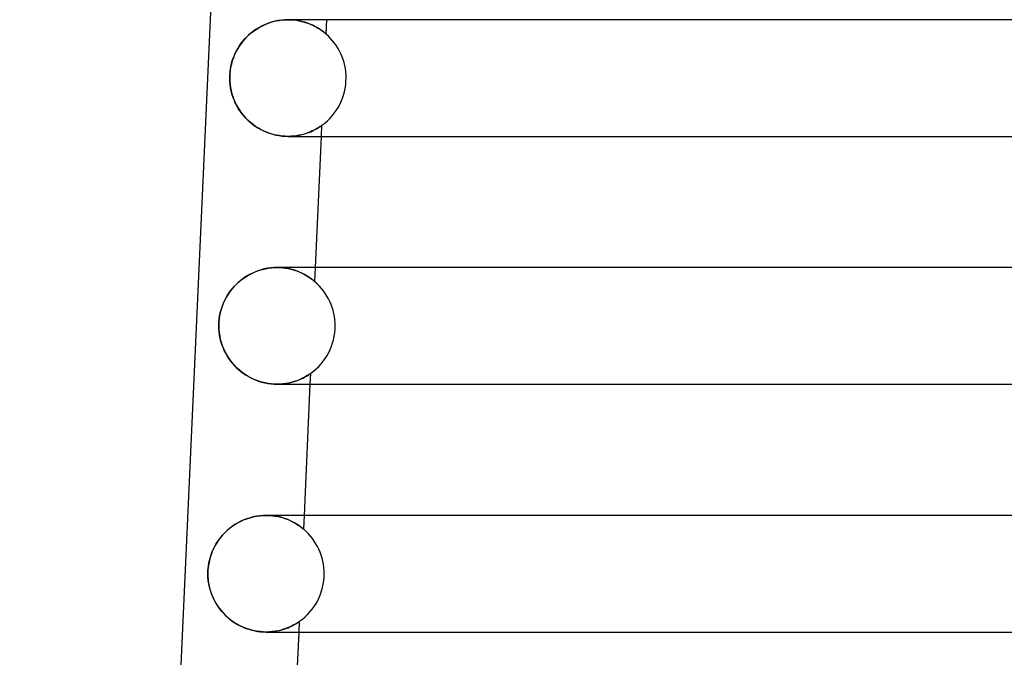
# Model space of a CAD drawing. Header units: millimetres. Extents: x -232 to 232, y -2 to 170.
# Tile 5 of 33: x -190 to -156, y 127 to 149. Entities that reach past the tile are written whole.
import ezdxf

# ---------------------------------------------------------------- set-up
doc = ezdxf.new("R2010")
doc.units = ezdxf.units.MM
doc.layers.add('HIDDEN', color=7, linetype='Continuous')
doc.layers.add('THICK', color=7, linetype='Continuous')

msp = doc.modelspace()

# ---------------------------------------------------------------- linework, layer by layer
at = {"layer": 'HIDDEN'}
for p, q in [((-181.402, 148.338), (-181.509, 148.289)), ((-181.292, 148.382), (-181.402, 148.338)), ((-181.18, 148.418), (-181.292, 148.382)), ((-181.067, 148.448), (-181.18, 148.418)), ((-180.953, 148.471), (-181.067, 148.448)), ((-180.839, 148.487), (-180.953, 148.471)), ((-180.726, 148.497), (-180.839, 148.487)), ((-180.615, 148.5), (-180.726, 148.497)), ((-180.504, 148.497), (-180.615, 148.5)), ((-180.615, 148.5), (-180.516, 148.498)), ((-180.615, 148.5), (-180.615, 148.5)), ((-180.516, 148.498), (-180.419, 148.49)), ((-180.396, 148.488), (-180.504, 148.497)), ((-180.419, 148.49), (-180.325, 148.479)), ((-180.292, 148.473), (-180.396, 148.488)), ((-180.325, 148.479), (-180.234, 148.463)), ((-180.192, 148.454), (-180.292, 148.473)), ((-180.234, 148.463), (-180.147, 148.444)), ((-180.096, 148.431), (-180.192, 148.454)), ((-180.147, 148.444), (-180.063, 148.421)), ((-180.005, 148.404), (-180.096, 148.431)), ((-180.063, 148.421), (-179.983, 148.396)), ((-179.919, 148.374), (-180.005, 148.404)), ((-179.983, 148.396), (-179.907, 148.369)), ((-179.839, 148.341), (-179.919, 148.374)), ((-179.907, 148.369), (-179.835, 148.339)), ((-179.763, 148.307), (-179.839, 148.341)), ((-179.835, 148.339), (-179.767, 148.309)), ((-179.311, 148.008), (-179.289, 148.5)), ((-181.899, 148.034), (-181.985, 147.957)), ((-181.808, 148.105), (-181.899, 148.034)), ((-181.712, 148.172), (-181.808, 148.105)), ((-181.612, 148.233), (-181.712, 148.172)), ((-181.509, 148.289), (-181.612, 148.233)), ((-179.767, 148.309), (-179.704, 148.277)), ((-179.693, 148.272), (-179.763, 148.307)), ((-179.704, 148.277), (-179.645, 148.245)), ((-179.629, 148.236), (-179.693, 148.272)), ((-179.645, 148.245), (-179.59, 148.213)), ((-179.57, 148.201), (-179.629, 148.236)), ((-179.59, 148.213), (-179.54, 148.182)), ((-179.517, 148.167), (-179.57, 148.201)), ((-179.54, 148.182), (-179.494, 148.151)), ((-179.47, 148.134), (-179.517, 148.167)), ((-179.494, 148.151), (-179.453, 148.122)), ((-179.429, 148.104), (-179.47, 148.134)), ((-179.453, 148.122), (-179.416, 148.094)), ((-179.393, 148.076), (-179.429, 148.104)), ((-179.416, 148.094), (-179.385, 148.07)), ((-179.364, 148.053), (-179.393, 148.076)), ((-179.385, 148.07), (-179.359, 148.048)), ((-179.341, 148.033), (-179.364, 148.053)), ((-179.359, 148.048), (-179.338, 148.031)), ((-179.324, 148.019), (-179.341, 148.033)), ((-179.338, 148.031), (-179.323, 148.018)), ((-179.314, 148.011), (-179.324, 148.019)), ((-179.323, 148.018), (-179.314, 148.01)), ((-179.311, 148.008), (-179.314, 148.011)), ((-179.314, 148.01), (-179.311, 148.008)), ((-182.216, 147.701), (-182.282, 147.607)), ((-182.144, 147.791), (-182.216, 147.701)), ((-182.067, 147.876), (-182.144, 147.791)), ((-181.985, 147.957), (-182.067, 147.876)), ((-182.399, 147.408), (-182.449, 147.304)), ((-182.343, 147.509), (-182.399, 147.408)), ((-182.282, 147.607), (-182.343, 147.509)), ((-182.53, 147.085), (-182.562, 146.972)), ((-182.493, 147.196), (-182.53, 147.085)), ((-182.449, 147.304), (-182.493, 147.196)), ((-182.604, 146.739), (-182.615, 146.619)), ((-182.586, 146.856), (-182.604, 146.739)), ((-182.562, 146.972), (-182.586, 146.856)), ((-182.615, 146.619), (-182.618, 146.5)), ((-182.618, 146.5), (-182.615, 146.39)), ((-182.615, 146.39), (-182.606, 146.281)), ((-182.606, 146.281), (-182.591, 146.174)), ((-182.591, 146.174), (-182.57, 146.067)), ((-182.57, 146.067), (-182.544, 145.963)), ((-182.544, 145.963), (-182.512, 145.861)), ((-182.512, 145.861), (-182.475, 145.76)), ((-182.475, 145.76), (-182.433, 145.662)), ((-182.433, 145.662), (-182.385, 145.567)), ((-182.385, 145.567), (-182.333, 145.474)), ((-182.333, 145.474), (-182.275, 145.384)), ((-182.275, 145.384), (-182.213, 145.296)), ((-182.213, 145.296), (-182.146, 145.213)), ((-182.146, 145.213), (-182.074, 145.132)), ((-182.074, 145.132), (-181.998, 145.055)), ((-181.998, 145.055), (-181.917, 144.983)), ((-181.917, 144.983), (-181.833, 144.914)), ((-181.833, 144.914), (-181.744, 144.849)), ((-181.744, 144.849), (-181.651, 144.79)), ((-181.651, 144.79), (-181.554, 144.735)), ((-181.554, 144.735), (-181.455, 144.685)), ((-181.455, 144.685), (-181.352, 144.641)), ((-181.352, 144.641), (-181.248, 144.603)), ((-179.917, 144.628), (-179.99, 144.602)), ((-179.979, 144.606), (-179.905, 144.632)), ((-179.849, 144.655), (-179.917, 144.628)), ((-179.905, 144.632), (-179.837, 144.66)), ((-179.786, 144.683), (-179.849, 144.655)), ((-179.837, 144.66), (-179.773, 144.689)), ((-179.728, 144.711), (-179.786, 144.683)), ((-179.773, 144.689), (-179.715, 144.718)), ((-179.675, 144.739), (-179.728, 144.711)), ((-179.715, 144.718), (-179.662, 144.746)), ((-179.627, 144.766), (-179.675, 144.739)), ((-179.662, 144.746), (-179.614, 144.773)), ((-179.585, 144.791), (-179.627, 144.766)), ((-179.614, 144.773), (-179.572, 144.799)), ((-179.547, 144.815), (-179.585, 144.791)), ((-179.572, 144.799), (-179.536, 144.822)), ((-179.514, 144.836), (-179.547, 144.815)), ((-179.536, 144.822), (-179.506, 144.842)), ((-179.488, 144.854), (-179.514, 144.836)), ((-179.506, 144.842), (-179.482, 144.858)), ((-179.468, 144.868), (-179.488, 144.854)), ((-179.482, 144.858), (-179.466, 144.87)), ((-179.469, 144.5), (-179.452, 144.88)), ((-179.456, 144.877), (-179.468, 144.868)), ((-179.466, 144.87), (-179.455, 144.877)), ((-179.452, 144.88), (-179.456, 144.877)), ((-179.455, 144.877), (-179.452, 144.88)), ((-181.248, 144.603), (-181.142, 144.571)), ((-181.142, 144.571), (-181.035, 144.545)), ((-181.035, 144.545), (-180.928, 144.525)), ((-180.928, 144.525), (-180.822, 144.511)), ((-180.822, 144.511), (-180.718, 144.503)), ((-180.718, 144.503), (-180.615, 144.5)), ((-180.515, 144.503), (-180.616, 144.5)), ((-180.615, 144.5), (-180.513, 144.503)), ((-180.418, 144.51), (-180.515, 144.503)), ((-180.513, 144.503), (-180.414, 144.51)), ((-180.324, 144.522), (-180.418, 144.51)), ((-180.414, 144.51), (-180.319, 144.522)), ((-180.234, 144.537), (-180.324, 144.522)), ((-180.319, 144.522), (-180.228, 144.538)), ((-180.149, 144.556), (-180.234, 144.537)), ((-180.228, 144.538), (-180.14, 144.558)), ((-180.067, 144.578), (-180.149, 144.556)), ((-180.14, 144.558), (-180.057, 144.581)), ((-179.99, 144.602), (-180.067, 144.578)), ((-180.057, 144.581), (-179.979, 144.606)), ((-181.65, 139.888), (-181.757, 139.847)), ((-181.541, 139.922), (-181.65, 139.888)), ((-181.431, 139.951), (-181.541, 139.922)), ((-181.32, 139.973), (-181.431, 139.951)), ((-181.209, 139.988), (-181.32, 139.973)), ((-181.099, 139.997), (-181.209, 139.988)), ((-180.99, 140), (-181.099, 139.997)), ((-180.88, 139.997), (-180.99, 140)), ((-180.99, 140), (-180.892, 139.998)), ((-180.892, 139.998), (-180.795, 139.99)), ((-180.774, 139.988), (-180.88, 139.997)), ((-180.795, 139.99), (-180.701, 139.979)), ((-180.671, 139.974), (-180.774, 139.988)), ((-180.701, 139.979), (-180.611, 139.963)), ((-180.572, 139.955), (-180.671, 139.974)), ((-180.611, 139.963), (-180.524, 139.944)), ((-180.478, 139.933), (-180.572, 139.955)), ((-180.524, 139.944), (-180.441, 139.922)), ((-180.387, 139.906), (-180.478, 139.933)), ((-180.441, 139.922), (-180.362, 139.897)), ((-180.302, 139.876), (-180.387, 139.906)), ((-180.362, 139.897), (-180.286, 139.87)), ((-179.695, 139.515), (-179.673, 140)), ((-182.242, 139.559), (-182.327, 139.487)), ((-182.153, 139.627), (-182.242, 139.559)), ((-182.06, 139.69), (-182.153, 139.627)), ((-181.962, 139.747), (-182.06, 139.69)), ((-181.861, 139.8), (-181.962, 139.747)), ((-181.757, 139.847), (-181.861, 139.8)), ((-180.222, 139.845), (-180.302, 139.876)), ((-180.286, 139.87), (-180.215, 139.842)), ((-180.147, 139.811), (-180.222, 139.845)), ((-180.215, 139.842), (-180.148, 139.811)), ((-180.148, 139.811), (-180.085, 139.78)), ((-180.077, 139.777), (-180.147, 139.811)), ((-180.085, 139.78), (-180.027, 139.749)), ((-180.013, 139.742), (-180.077, 139.777)), ((-180.027, 139.749), (-179.973, 139.718)), ((-179.955, 139.707), (-180.013, 139.742)), ((-179.973, 139.718), (-179.923, 139.687)), ((-179.902, 139.673), (-179.955, 139.707)), ((-179.923, 139.687), (-179.878, 139.657)), ((-179.854, 139.641), (-179.902, 139.673)), ((-179.878, 139.657), (-179.837, 139.629)), ((-179.813, 139.61), (-179.854, 139.641)), ((-179.837, 139.629), (-179.801, 139.602)), ((-179.777, 139.583), (-179.813, 139.61)), ((-179.801, 139.602), (-179.77, 139.577)), ((-179.748, 139.56), (-179.777, 139.583)), ((-179.77, 139.577), (-179.743, 139.556)), ((-179.724, 139.541), (-179.748, 139.56)), ((-179.743, 139.556), (-179.722, 139.539)), ((-182.556, 139.246), (-182.622, 139.158)), ((-182.484, 139.33), (-182.556, 139.246)), ((-182.408, 139.411), (-182.484, 139.33)), ((-182.327, 139.487), (-182.408, 139.411)), ((-179.708, 139.527), (-179.724, 139.541)), ((-179.722, 139.539), (-179.707, 139.526)), ((-179.698, 139.518), (-179.708, 139.527)), ((-179.707, 139.526), (-179.698, 139.518)), ((-179.694, 139.515), (-179.698, 139.518)), ((-179.698, 139.518), (-179.694, 139.515)), ((-182.792, 138.872), (-182.838, 138.771)), ((-182.741, 138.971), (-182.792, 138.872)), ((-182.684, 139.066), (-182.741, 138.971)), ((-182.622, 139.158), (-182.684, 139.066)), ((-182.913, 138.56), (-182.942, 138.451)), ((-182.878, 138.666), (-182.913, 138.56)), ((-182.838, 138.771), (-182.878, 138.666)), ((-182.98, 138.227), (-182.99, 138.114)), ((-182.964, 138.34), (-182.98, 138.227)), ((-182.942, 138.451), (-182.964, 138.34)), ((-182.99, 138.114), (-182.993, 138)), ((-182.993, 138), (-182.99, 137.885)), ((-182.99, 137.885), (-182.98, 137.771)), ((-182.98, 137.771), (-182.963, 137.658)), ((-182.963, 137.658), (-182.941, 137.547)), ((-182.941, 137.547), (-182.912, 137.439)), ((-182.912, 137.439), (-182.877, 137.332)), ((-182.877, 137.332), (-182.837, 137.228)), ((-182.837, 137.228), (-182.791, 137.127)), ((-182.791, 137.127), (-182.74, 137.029)), ((-182.74, 137.029), (-182.683, 136.933)), ((-182.683, 136.933), (-182.62, 136.84)), ((-182.62, 136.84), (-182.553, 136.752)), ((-182.553, 136.752), (-182.481, 136.666)), ((-182.481, 136.666), (-182.403, 136.585)), ((-182.403, 136.585), (-182.321, 136.508)), ((-182.321, 136.508), (-182.235, 136.435)), ((-182.235, 136.435), (-182.144, 136.367)), ((-182.144, 136.367), (-182.049, 136.304)), ((-182.049, 136.304), (-181.95, 136.246)), ((-181.95, 136.246), (-181.848, 136.194)), ((-181.848, 136.194), (-181.743, 136.147)), ((-180.223, 136.156), (-180.16, 136.183)), ((-180.153, 136.187), (-180.217, 136.158)), ((-180.16, 136.183), (-180.102, 136.211)), ((-180.096, 136.215), (-180.153, 136.187)), ((-180.102, 136.211), (-180.05, 136.239)), ((-180.043, 136.243), (-180.096, 136.215)), ((-180.05, 136.239), (-180.002, 136.266)), ((-179.996, 136.269), (-180.043, 136.243)), ((-180.002, 136.266), (-179.96, 136.291)), ((-179.955, 136.294), (-179.996, 136.269)), ((-179.96, 136.291), (-179.923, 136.314)), ((-179.919, 136.316), (-179.955, 136.294)), ((-179.923, 136.314), (-179.892, 136.334)), ((-179.89, 136.336), (-179.919, 136.316)), ((-179.892, 136.334), (-179.868, 136.351)), ((-179.867, 136.352), (-179.89, 136.336)), ((-179.868, 136.351), (-179.85, 136.363)), ((-179.85, 136.364), (-179.867, 136.352)), ((-179.853, 136), (-179.837, 136.373)), ((-179.85, 136.363), (-179.84, 136.371)), ((-179.84, 136.371), (-179.85, 136.364)), ((-179.84, 136.371), (-179.837, 136.373)), ((-179.837, 136.373), (-179.84, 136.371)), ((-181.743, 136.147), (-181.636, 136.107)), ((-181.636, 136.107), (-181.527, 136.074)), ((-181.527, 136.074), (-181.418, 136.046)), ((-181.418, 136.046), (-181.309, 136.026)), ((-181.309, 136.026), (-181.201, 136.011)), ((-181.201, 136.011), (-181.095, 136.003)), ((-181.095, 136.003), (-180.99, 136)), ((-180.99, 136), (-180.889, 136.003)), ((-180.889, 136.003), (-180.99, 136)), ((-180.889, 136.003), (-180.792, 136.01)), ((-180.791, 136.01), (-180.889, 136.003)), ((-180.792, 136.01), (-180.698, 136.022)), ((-180.696, 136.022), (-180.791, 136.01)), ((-180.698, 136.022), (-180.608, 136.037)), ((-180.605, 136.038), (-180.696, 136.022)), ((-180.608, 136.037), (-180.522, 136.057)), ((-180.518, 136.057), (-180.605, 136.038)), ((-180.522, 136.057), (-180.44, 136.078)), ((-180.436, 136.08), (-180.518, 136.057)), ((-180.44, 136.078), (-180.363, 136.103)), ((-180.358, 136.104), (-180.436, 136.08)), ((-180.363, 136.103), (-180.29, 136.128)), ((-180.285, 136.131), (-180.358, 136.104)), ((-180.29, 136.128), (-180.223, 136.156)), ((-180.217, 136.158), (-180.285, 136.131)), ((-181.809, 131.45), (-181.92, 131.421)), ((-181.697, 131.472), (-181.809, 131.45)), ((-181.586, 131.488), (-181.697, 131.472)), ((-181.475, 131.497), (-181.586, 131.488)), ((-181.365, 131.5), (-181.475, 131.497)), ((-181.257, 131.497), (-181.365, 131.5)), ((-181.365, 131.5), (-181.259, 131.497)), ((-181.365, 131.5), (-181.365, 131.5)), ((-181.259, 131.497), (-181.156, 131.489)), ((-181.152, 131.488), (-181.257, 131.497)), ((-181.156, 131.489), (-181.056, 131.476)), ((-181.05, 131.475), (-181.152, 131.488)), ((-181.056, 131.476), (-180.959, 131.458)), ((-180.952, 131.456), (-181.05, 131.475)), ((-180.959, 131.458), (-180.867, 131.436)), ((-180.858, 131.434), (-180.952, 131.456)), ((-180.867, 131.436), (-180.78, 131.411)), ((-180.078, 131.023), (-180.057, 131.5)), ((-182.533, 131.123), (-182.623, 131.055)), ((-182.439, 131.186), (-182.533, 131.123)), ((-182.342, 131.245), (-182.439, 131.186)), ((-182.241, 131.298), (-182.342, 131.245)), ((-182.137, 131.345), (-182.241, 131.298)), ((-182.029, 131.386), (-182.137, 131.345)), ((-181.92, 131.421), (-182.029, 131.386)), ((-180.768, 131.408), (-180.858, 131.434)), ((-180.78, 131.411), (-180.697, 131.384)), ((-180.684, 131.379), (-180.768, 131.408)), ((-180.697, 131.384), (-180.618, 131.354)), ((-180.604, 131.348), (-180.684, 131.379)), ((-180.618, 131.354), (-180.545, 131.322)), ((-180.53, 131.315), (-180.604, 131.348)), ((-180.545, 131.322), (-180.477, 131.289)), ((-180.46, 131.281), (-180.53, 131.315)), ((-180.477, 131.289), (-180.414, 131.256)), ((-180.396, 131.246), (-180.46, 131.281)), ((-180.414, 131.256), (-180.355, 131.222)), ((-180.338, 131.212), (-180.396, 131.246)), ((-180.355, 131.222), (-180.303, 131.19)), ((-180.285, 131.178), (-180.338, 131.212)), ((-180.303, 131.19), (-180.255, 131.158)), ((-180.238, 131.146), (-180.285, 131.178)), ((-180.255, 131.158), (-180.213, 131.129)), ((-180.196, 131.117), (-180.238, 131.146)), ((-180.213, 131.129), (-180.175, 131.1)), ((-180.161, 131.09), (-180.196, 131.117)), ((-180.175, 131.1), (-180.142, 131.075)), ((-182.864, 130.825), (-182.935, 130.74)), ((-182.788, 130.906), (-182.864, 130.825)), ((-182.708, 130.983), (-182.788, 130.906)), ((-182.623, 131.055), (-182.708, 130.983)), ((-180.131, 131.067), (-180.161, 131.09)), ((-180.142, 131.075), (-180.115, 131.054)), ((-180.108, 131.048), (-180.131, 131.067)), ((-180.115, 131.054), (-180.095, 131.037)), ((-180.091, 131.034), (-180.108, 131.048)), ((-180.095, 131.037), (-180.083, 131.026)), ((-180.082, 131.026), (-180.091, 131.034)), ((-180.083, 131.026), (-180.078, 131.023)), ((-180.078, 131.023), (-180.082, 131.026)), ((-183.119, 130.465), (-183.17, 130.367)), ((-183.062, 130.56), (-183.119, 130.465)), ((-183.001, 130.652), (-183.062, 130.56)), ((-182.935, 130.74), (-183.001, 130.652)), ((-183.255, 130.162), (-183.289, 130.056)), ((-183.215, 130.266), (-183.255, 130.162)), ((-183.17, 130.367), (-183.215, 130.266)), ((-183.339, 129.837), (-183.355, 129.725)), ((-183.317, 129.948), (-183.339, 129.837)), ((-183.289, 130.056), (-183.317, 129.948)), ((-183.365, 129.613), (-183.368, 129.5)), ((-183.368, 129.5), (-183.365, 129.392)), ((-183.355, 129.725), (-183.365, 129.613)), ((-183.365, 129.392), (-183.356, 129.285)), ((-183.356, 129.285), (-183.342, 129.179)), ((-183.342, 129.179), (-183.322, 129.074)), ((-183.322, 129.074), (-183.297, 128.972)), ((-183.297, 128.972), (-183.266, 128.871)), ((-183.266, 128.871), (-183.23, 128.773)), ((-183.23, 128.773), (-183.189, 128.676)), ((-183.189, 128.676), (-183.144, 128.582)), ((-183.144, 128.582), (-183.093, 128.491)), ((-183.093, 128.491), (-183.038, 128.403)), ((-183.038, 128.403), (-182.979, 128.317)), ((-182.979, 128.317), (-182.915, 128.235)), ((-182.915, 128.235), (-182.846, 128.156)), ((-182.846, 128.156), (-182.774, 128.08)), ((-182.774, 128.08), (-182.697, 128.008)), ((-182.697, 128.008), (-182.616, 127.94)), ((-182.616, 127.94), (-182.532, 127.876)), ((-182.532, 127.876), (-182.444, 127.816)), ((-182.444, 127.816), (-182.352, 127.761)), ((-182.352, 127.761), (-182.258, 127.711)), ((-180.494, 127.703), (-180.442, 127.73)), ((-180.422, 127.741), (-180.479, 127.711)), ((-180.442, 127.73), (-180.395, 127.756)), ((-180.371, 127.769), (-180.422, 127.741)), ((-180.395, 127.756), (-180.353, 127.78)), ((-180.328, 127.796), (-180.371, 127.769)), ((-180.353, 127.78), (-180.316, 127.803)), ((-180.289, 127.82), (-180.328, 127.796)), ((-180.316, 127.803), (-180.281, 127.826)), ((-180.255, 127.843), (-180.289, 127.82)), ((-180.281, 127.826), (-180.25, 127.846)), ((-180.23, 127.86), (-180.255, 127.843)), ((-180.25, 127.846), (-180.229, 127.861)), ((-180.237, 127.5), (-180.221, 127.867)), ((-180.221, 127.867), (-180.23, 127.86)), ((-180.229, 127.861), (-180.221, 127.867)), ((-182.258, 127.711), (-182.161, 127.666)), ((-182.161, 127.666), (-182.063, 127.626)), ((-182.063, 127.626), (-181.962, 127.592)), ((-181.962, 127.592), (-181.861, 127.563)), ((-181.861, 127.563), (-181.76, 127.539)), ((-181.76, 127.539), (-181.66, 127.522)), ((-181.66, 127.522), (-181.56, 127.509)), ((-181.56, 127.509), (-181.461, 127.502)), ((-181.461, 127.502), (-181.365, 127.5)), ((-181.255, 127.503), (-181.366, 127.5)), ((-181.365, 127.5), (-181.266, 127.503)), ((-181.266, 127.503), (-181.171, 127.51)), ((-181.149, 127.512), (-181.255, 127.503)), ((-181.171, 127.51), (-181.079, 127.521)), ((-181.046, 127.526), (-181.149, 127.512)), ((-181.079, 127.521), (-180.99, 127.536)), ((-180.949, 127.545), (-181.046, 127.526)), ((-180.99, 127.536), (-180.906, 127.554)), ((-180.857, 127.567), (-180.949, 127.545)), ((-180.906, 127.554), (-180.826, 127.575)), ((-180.77, 127.592), (-180.857, 127.567)), ((-180.826, 127.575), (-180.75, 127.598)), ((-180.688, 127.62), (-180.77, 127.592)), ((-180.75, 127.598), (-180.679, 127.623)), ((-180.612, 127.65), (-180.688, 127.62)), ((-180.679, 127.623), (-180.613, 127.649)), ((-180.613, 127.649), (-180.551, 127.676)), ((-180.543, 127.68), (-180.612, 127.65)), ((-180.551, 127.676), (-180.494, 127.703)), ((-180.479, 127.711), (-180.543, 127.68))]:
    msp.add_line(p, q, dxfattribs=at)
for centre, start, end in [((-180.625, 146.5), 0, 48.9234), ((-180.625, 146.5), 305.9028, 0), ((-181, 138), 0, 49.2531), ((-181, 138), 305.573, 0), ((-181.375, 129.5), 0, 49.5814), ((-181.375, 129.5), 305.2449, 0)]:
    msp.add_arc(centre, 2, start, end, dxfattribs=at)
at = {"layer": 'THICK'}
for p, q in [((-182.435, 167.493), (-189.826, 3.905)), ((-181.519, 148.284), (-181.424, 148.329)), ((-181.424, 148.329), (-181.326, 148.369)), ((-181.326, 148.369), (-181.227, 148.404)), ((-181.227, 148.404), (-181.125, 148.434)), ((-181.125, 148.434), (-181.023, 148.458)), ((-181.023, 148.458), (-180.92, 148.476)), ((-180.92, 148.476), (-180.817, 148.49)), ((-180.817, 148.49), (-180.715, 148.497)), ((-180.715, 148.497), (-180.615, 148.5)), ((-2, 148.5), (-180.615, 148.5)), ((-182.02, 147.924), (-181.946, 147.993)), ((-181.946, 147.993), (-181.867, 148.059)), ((-181.867, 148.059), (-181.785, 148.122)), ((-181.785, 148.122), (-181.7, 148.18)), ((-181.7, 148.18), (-181.611, 148.234)), ((-181.611, 148.234), (-181.519, 148.284)), ((-182.279, 147.612), (-182.221, 147.694)), ((-182.221, 147.694), (-182.158, 147.774)), ((-182.158, 147.774), (-182.091, 147.85)), ((-182.091, 147.85), (-182.02, 147.924)), ((-182.471, 147.252), (-182.429, 147.347)), ((-182.429, 147.347), (-182.383, 147.438)), ((-182.383, 147.438), (-182.333, 147.526)), ((-182.333, 147.526), (-182.279, 147.612)), ((-182.568, 146.945), (-182.541, 147.051)), ((-182.541, 147.051), (-182.508, 147.153)), ((-182.508, 147.153), (-182.471, 147.252)), ((-182.615, 146.612), (-182.606, 146.724)), ((-182.606, 146.724), (-182.59, 146.835)), ((-182.59, 146.835), (-182.568, 146.945)), ((-182.618, 146.5), (-182.615, 146.612)), ((-182.615, 146.388), (-182.618, 146.5)), ((-182.606, 146.277), (-182.615, 146.388)), ((-182.59, 146.167), (-182.606, 146.277)), ((-182.569, 146.059), (-182.59, 146.167)), ((-182.541, 145.953), (-182.569, 146.059)), ((-182.509, 145.849), (-182.541, 145.953)), ((-182.47, 145.748), (-182.509, 145.849)), ((-182.427, 145.649), (-182.47, 145.748)), ((-182.378, 145.553), (-182.427, 145.649)), ((-182.325, 145.46), (-182.378, 145.553)), ((-182.266, 145.37), (-182.325, 145.46)), ((-182.203, 145.283), (-182.266, 145.37)), ((-182.134, 145.199), (-182.203, 145.283)), ((-182.062, 145.119), (-182.134, 145.199)), ((-181.984, 145.042), (-182.062, 145.119)), ((-181.903, 144.97), (-181.984, 145.042)), ((-181.817, 144.902), (-181.903, 144.97)), ((-181.728, 144.839), (-181.817, 144.902)), ((-181.635, 144.78), (-181.728, 144.839)), ((-181.538, 144.726), (-181.635, 144.78)), ((-181.439, 144.678), (-181.538, 144.726)), ((-181.337, 144.635), (-181.439, 144.678)), ((-181.234, 144.599), (-181.337, 144.635)), ((-181.13, 144.568), (-181.234, 144.599)), ((-181.025, 144.543), (-181.13, 144.568)), ((-180.921, 144.524), (-181.025, 144.543)), ((-180.817, 144.51), (-180.921, 144.524)), ((-180.716, 144.503), (-180.817, 144.51)), ((-180.616, 144.5), (-180.716, 144.503)), ((-180.616, 144.5), (-2, 144.5)), ((-179.673, 140), (-179.469, 144.5)), ((-181.693, 139.872), (-181.594, 139.906)), ((-181.594, 139.906), (-181.494, 139.935)), ((-181.494, 139.935), (-181.392, 139.959)), ((-181.392, 139.959), (-181.291, 139.977)), ((-181.291, 139.977), (-181.189, 139.99)), ((-181.189, 139.99), (-181.089, 139.998)), ((-181.089, 139.998), (-180.99, 140)), ((-2, 140), (-180.99, 140)), ((-182.313, 139.5), (-182.235, 139.565)), ((-182.235, 139.565), (-182.152, 139.627)), ((-182.152, 139.627), (-182.066, 139.685)), ((-182.066, 139.685), (-181.977, 139.739)), ((-181.977, 139.739), (-181.885, 139.788)), ((-181.885, 139.788), (-181.79, 139.832)), ((-181.79, 139.832), (-181.693, 139.872)), ((-182.591, 139.201), (-182.527, 139.28)), ((-182.527, 139.28), (-182.46, 139.357)), ((-182.46, 139.357), (-182.389, 139.43)), ((-182.389, 139.43), (-182.313, 139.5)), ((-182.801, 138.852), (-182.755, 138.944)), ((-182.755, 138.944), (-182.705, 139.033)), ((-182.705, 139.033), (-182.65, 139.118)), ((-182.65, 139.118), (-182.591, 139.201)), ((-182.942, 138.447), (-182.915, 138.554)), ((-182.915, 138.554), (-182.882, 138.657)), ((-182.882, 138.657), (-182.844, 138.757)), ((-182.844, 138.757), (-182.801, 138.852)), ((-182.99, 138.113), (-182.98, 138.226)), ((-182.98, 138.226), (-182.964, 138.338)), ((-182.964, 138.338), (-182.942, 138.447)), ((-182.993, 138), (-182.99, 138.113)), ((-182.99, 137.889), (-182.993, 138)), ((-182.981, 137.78), (-182.99, 137.889)), ((-182.966, 137.672), (-182.981, 137.78)), ((-182.945, 137.565), (-182.966, 137.672)), ((-182.918, 137.46), (-182.945, 137.565)), ((-182.886, 137.356), (-182.918, 137.46)), ((-182.848, 137.255), (-182.886, 137.356)), ((-182.805, 137.157), (-182.848, 137.255)), ((-182.757, 137.061), (-182.805, 137.157)), ((-182.704, 136.967), (-182.757, 137.061)), ((-182.646, 136.877), (-182.704, 136.967)), ((-182.583, 136.79), (-182.646, 136.877)), ((-182.516, 136.706), (-182.583, 136.79)), ((-182.444, 136.626), (-182.516, 136.706)), ((-182.367, 136.55), (-182.444, 136.626)), ((-182.286, 136.477), (-182.367, 136.55)), ((-182.201, 136.409), (-182.286, 136.477)), ((-182.112, 136.345), (-182.201, 136.409)), ((-182.019, 136.285), (-182.112, 136.345)), ((-181.922, 136.231), (-182.019, 136.285)), ((-181.823, 136.182), (-181.922, 136.231)), ((-181.72, 136.139), (-181.823, 136.182)), ((-181.617, 136.101), (-181.72, 136.139)), ((-181.511, 136.069), (-181.617, 136.101)), ((-181.405, 136.044), (-181.511, 136.069)), ((-181.3, 136.024), (-181.405, 136.044)), ((-181.195, 136.011), (-181.3, 136.024)), ((-181.092, 136.003), (-181.195, 136.011)), ((-180.99, 136), (-181.092, 136.003)), ((-180.991, 136), (-2, 136)), ((-180.057, 131.5), (-179.853, 136)), ((-181.921, 131.421), (-181.809, 131.45)), ((-181.809, 131.45), (-181.697, 131.472)), ((-181.697, 131.472), (-181.585, 131.488)), ((-181.585, 131.488), (-181.474, 131.497)), ((-181.474, 131.497), (-181.365, 131.5)), ((-2, 131.5), (-181.365, 131.5)), ((-182.633, 131.047), (-182.542, 131.117)), ((-182.542, 131.117), (-182.447, 131.182)), ((-182.447, 131.182), (-182.348, 131.241)), ((-182.348, 131.241), (-182.245, 131.295)), ((-182.245, 131.295), (-182.14, 131.344)), ((-182.14, 131.344), (-182.031, 131.385)), ((-182.031, 131.385), (-181.921, 131.421)), ((-182.95, 130.722), (-182.878, 130.809)), ((-182.878, 130.809), (-182.801, 130.893)), ((-182.801, 130.893), (-182.719, 130.972)), ((-182.719, 130.972), (-182.633, 131.047)), ((-183.186, 130.333), (-183.134, 130.436)), ((-183.134, 130.436), (-183.078, 130.535)), ((-183.078, 130.535), (-183.016, 130.63)), ((-183.016, 130.63), (-182.95, 130.722)), ((-183.306, 129.995), (-183.272, 130.112)), ((-183.272, 130.112), (-183.232, 130.225)), ((-183.232, 130.225), (-183.186, 130.333)), ((-183.364, 129.626), (-183.352, 129.751)), ((-183.352, 129.751), (-183.333, 129.875)), ((-183.333, 129.875), (-183.306, 129.995)), ((-183.368, 129.5), (-183.364, 129.626)), ((-183.365, 129.382), (-183.368, 129.5)), ((-183.354, 129.265), (-183.365, 129.382)), ((-183.337, 129.149), (-183.354, 129.265)), ((-183.313, 129.035), (-183.337, 129.149)), ((-183.282, 128.922), (-183.313, 129.035)), ((-183.245, 128.813), (-183.282, 128.922)), ((-183.203, 128.706), (-183.245, 128.813)), ((-183.154, 128.602), (-183.203, 128.706)), ((-183.099, 128.501), (-183.154, 128.602)), ((-183.039, 128.404), (-183.099, 128.501)), ((-182.973, 128.309), (-183.039, 128.404)), ((-182.901, 128.219), (-182.973, 128.309)), ((-182.824, 128.132), (-182.901, 128.219)), ((-182.742, 128.05), (-182.824, 128.132)), ((-182.655, 127.972), (-182.742, 128.05)), ((-182.563, 127.899), (-182.655, 127.972)), ((-182.466, 127.831), (-182.563, 127.899)), ((-182.365, 127.769), (-182.466, 127.831)), ((-182.26, 127.712), (-182.365, 127.769)), ((-182.152, 127.662), (-182.26, 127.712)), ((-182.041, 127.618), (-182.152, 127.662)), ((-181.928, 127.581), (-182.041, 127.618)), ((-181.814, 127.551), (-181.928, 127.581)), ((-181.699, 127.528), (-181.814, 127.551)), ((-181.586, 127.512), (-181.699, 127.528)), ((-181.475, 127.503), (-181.586, 127.512)), ((-181.366, 127.5), (-181.475, 127.503)), ((-181.366, 127.5), (-2, 127.5)), ((-180.441, 123), (-180.237, 127.5))]:
    msp.add_line(p, q, dxfattribs=at)

doc.saveas('drawing.dxf')
